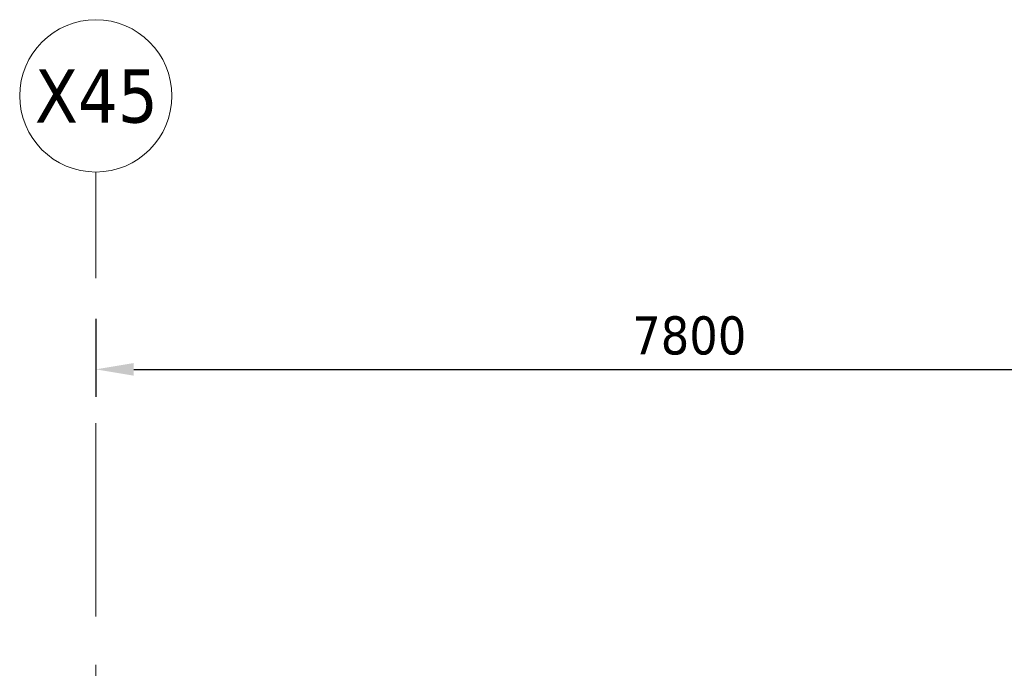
# Model space of a CAD drawing. Extents: x -3204 to 54657, y -2294 to 61632.
# Tile 52 of 65: x -500 to 5970, y 57374 to 61632. Entities that reach past the tile are written whole.
import ezdxf

# ---------------------------------------------------------------- set-up
doc = ezdxf.new("R2010")
doc.units = 0
doc.header["$LTSCALE"] = 100
doc.linetypes.add('stramien', pattern=[22.225, 12.7, -3.175, 3.175, -3.175])
doc.layers.add('BL$7A---_STRAMIEN', color=7, linetype='Continuous', lineweight=18)
doc.layers.add('BM$1A---_MAATVOERING', color=1, linetype='Continuous', lineweight=18)
doc.styles.add('Tahoma', font='tahoma.ttf', dxfattribs={"height": 350})
doc.styles.add('Tahoma_1', font='tahoma.ttf', dxfattribs={"height": 250})
doc.dimstyles.new('00_2_5mm', dxfattribs={"dimscale": 304.8, "dimtxt": 261.005209, "dimasz": 0.82021, "dimexe": 0.590551, "dimexo": 0.0625, "dimgap": 0.295276, "dimtad": 1, "dimdec": 0, "dimzin": 0, "dimdsep": 46, "dimtxsty": 'Tahoma_1', "dimsah": 1, "dimcen": 0.09, "dimdle": 0.590551, "dimazin": 0, "dimtfac": 1, "dimtdec": 4, "dimtix": 1, "dimtmove": 0, "dimatfit": 3, "dimfxl": 1.148294, "dimfxlon": 1, "dimtvp": 1, "dimtolj": 1, "dimtzin": 0, "dimarcsym": 2})

# ---------------------------------------------------------------- blocks, each defined once
blk = doc.blocks.new('Grid - 5mm-26474-1')
at = {"layer": 'BL$7A---_STRAMIEN'}
blk.add_circle((0, 0), 5, dxfattribs=at)
blk = doc.blocks.new('*D424')
at = {"layer": 'BM$1A---_MAATVOERING', "color": 0, "lineweight": -2, "transparency": 16777216}
for p, q in [((0, 59667.5), (0, 59156.5)), ((7800, 59667.5), (7800, 59156.5)), ((250, 59336.5), (7550, 59336.5))]:
    blk.add_line(p, q, dxfattribs=at)
at = {"layer": 'BM$1A---_MAATVOERING', "color": 0, "transparency": 16777216}
for points in [[(250, 59378.2), (250, 59294.8), (0, 59336.5)], [(7550, 59378.2), (7550, 59294.8), (7800, 59336.5)]]:
    blk.add_solid(points, dxfattribs=at)
at = {"layer": 'Defpoints', "color": 0, "transparency": 16777216}
for p in [(0, 59686.5), (7800, 59686.5), (7800, 59336.5)]:
    blk.add_point(p, dxfattribs=at)
at = {"layer": 'BM$1A---_MAATVOERING', "color": 0, "transparency": 16777216, "insert": (3900, 59557.2), "char_height": 250, "width": 894.875, "attachment_point": 5, "style": 'Tahoma_1'}
blk.add_mtext('\\A1;7800', dxfattribs=at)

msp = doc.modelspace()

# ---------------------------------------------------------------- linework, layer by layer
at = {"layer": 'BL$7A---_STRAMIEN', "linetype": 'stramien'}
msp.add_line((0, -2294.5), (0, 60632.3), dxfattribs=at)
msp.add_line((0, -2294.5), (0, 60632.3), dxfattribs=at)

# ---------------------------------------------------------------- block references
at = {"layer": 'BL$7A---_STRAMIEN', "xscale": 99.99999999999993, "yscale": 99.99999999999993, "zscale": 99.99999999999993}
msp.add_blockref('Grid - 5mm-26474-1', (0, 61132.3), dxfattribs=at)
msp.add_blockref('Grid - 5mm-26474-1', (0, 61132.3), dxfattribs=at)

# ---------------------------------------------------------------- texts
at = {"layer": 'BL$7A---_STRAMIEN', "insert": (-400.1, 61307.1), "char_height": 350, "width": 962.025, "attachment_point": 1, "style": 'Tahoma'}
msp.add_mtext('X45', dxfattribs=at)

# ---------------------------------------------------------------- dimensions: what is measured, and where the dimension line sits
at = {"layer": 'BM$1A---_MAATVOERING'}
dim = msp.add_linear_dim(base=(7800, 59336.5), p1=(0, 59686.5), p2=(7800, 59686.5), dimstyle='00_2_5mm', override={"dimpost": '<>', "dimfxl": 7800}, dxfattribs=at)
dim.commit()
dim.dimension.update_dxf_attribs({"geometry": '*D424', "text_midpoint": (3900, 59557.2)})

doc.saveas('drawing.dxf')
